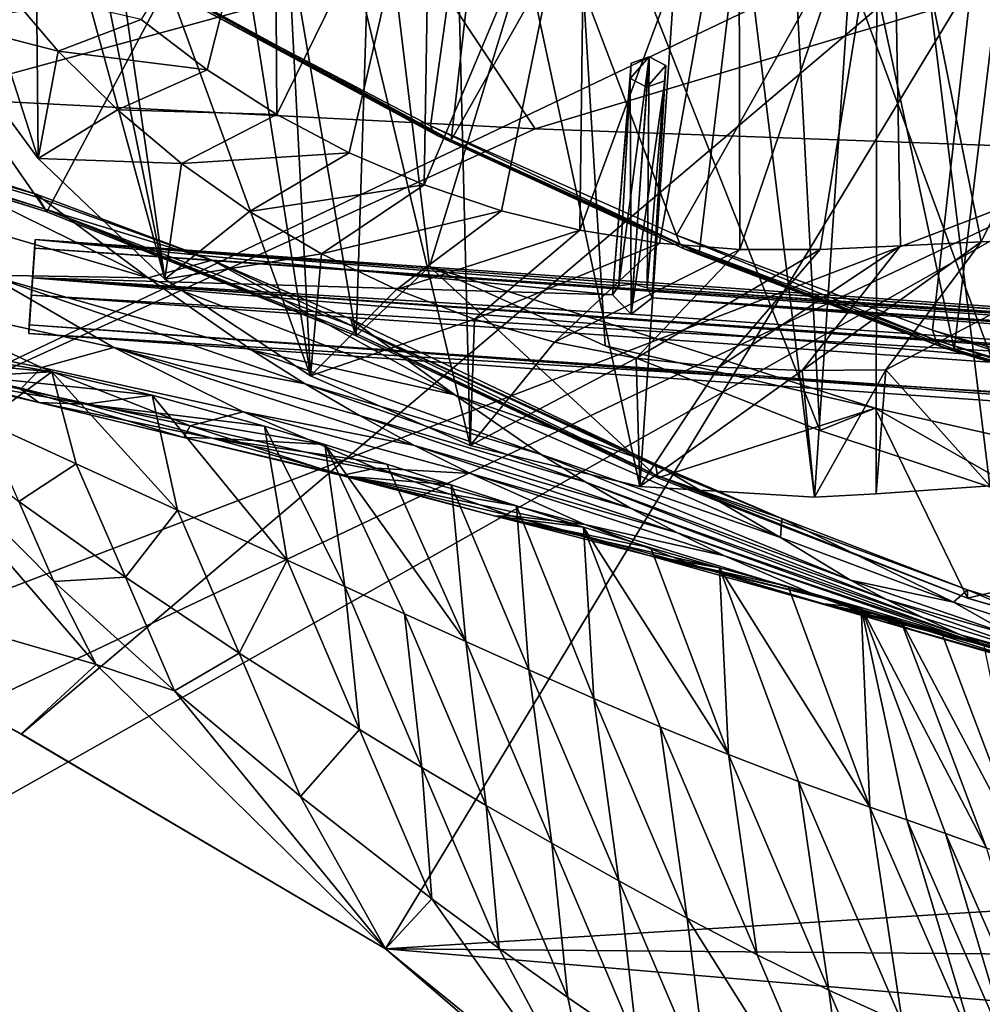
# Model space of a CAD drawing. Header units: metres. Extents: x -1204 to 0, y -809 to 0.
# Tile 42 of 111: x -834 to -738, y -173 to -74. Entities that reach past the tile are written whole.
import ezdxf

# ---------------------------------------------------------------- set-up
doc = ezdxf.new("R2010")
doc.units = ezdxf.units.M

msp = doc.modelspace()

# ---------------------------------------------------------------- linework, layer by layer
at = {"layer": 'top'}
for points in [[(-757.450012, -27.42668, 1612.108887), (-740.355225, -107.085678, 1610.022827), (-730.512573, -25.582121, 1612.157104)], [(-740.355225, -107.085678, 1610.022827), (-714.24292, -114.93203, 1609.817383), (-730.512573, -25.582121, 1612.157104)], [(-790.674377, -86.155815, 1610.570923), (-765.871826, -97.4786, 1610.274414), (-757.450012, -27.42668, 1612.108887)], [(-757.450012, -27.42668, 1612.108887), (-784.301086, -30.1759, 1612.036865), (-790.674377, -86.155815, 1610.570923)], [(-765.871826, -97.4786, 1610.274414), (-740.355225, -107.085678, 1610.022827), (-757.450012, -27.42668, 1612.108887)], [(-736.788635, -120.749123, 1978.164429), (-748.069763, -28.995476, 1923.042358), (-714.39856, -27.237112, 1927.931519)], [(-748.069763, -28.995476, 1923.042358), (-754.332581, -121.906952, 1975.491211), (-765.587646, -30.063871, 1920.776367)], [(-748.140564, -121.562469, 1976.471558), (-754.332581, -121.906952, 1975.491211), (-748.069763, -28.995476, 1923.042358)], [(-736.788635, -120.749123, 1978.164429), (-748.140564, -121.562469, 1976.471558), (-748.069763, -28.995476, 1923.042358)], [(-784.301086, -30.1759, 1612.036865), (-814.647522, -73.170044, 1610.911011), (-790.674377, -86.155815, 1610.570923)], [(-765.587646, -30.063871, 1920.776367), (-771.798828, -120.828613, 1972.507202), (-790.898926, -32.109669, 1920.439331)], [(-754.332581, -121.906952, 1975.491211), (-771.798828, -120.828613, 1972.507202), (-765.587646, -30.063871, 1920.776367)], [(-790.898926, -32.109669, 1920.439331), (-788.78186, -116.734779, 1969.294678), (-808.686646, -33.792519, 1922.572998)], [(-771.798828, -120.828613, 1972.507202), (-788.78186, -116.734779, 1969.294678), (-790.898926, -32.109669, 1920.439331)], [(-808.686646, -33.792519, 1922.572998), (-804.777344, -109.756699, 1965.985474), (-815.079163, -44.409603, 1929.704956)], [(-788.78186, -116.734779, 1969.294678), (-804.777344, -109.756699, 1965.985474), (-808.686646, -33.792519, 1922.572998)], [(-787.240356, -45.279537, 1505.960938), (-734.809998, -36.535965, 1504.771606), (-768.13324, -95.692345, 1536.804077)], [(-768.13324, -95.692345, 1536.804077), (-734.809998, -36.535965, 1504.771606), (-742.530334, -105.19384, 1544.038452)], [(-734.809998, -36.535965, 1504.771606), (-716.038818, -113.070786, 1549.889282), (-742.530334, -105.19384, 1544.038452)], [(-804.777344, -109.756699, 1965.985474), (-826.570435, -49.917286, 1935.948853), (-815.079163, -44.409603, 1929.704956)], [(-787.240356, -45.279537, 1505.960938), (-792.745178, -84.722649, 1528.31311), (-816.299011, -72.439209, 1518.692383)], [(-792.745178, -84.722649, 1528.31311), (-787.240356, -45.279537, 1505.960938), (-768.13324, -95.692345, 1536.804077)], [(-819.33728, -100.084259, 1962.731323), (-829.326843, -51.240635, 1937.44751), (-826.570435, -49.917286, 1935.948853)], [(-804.777344, -109.756699, 1965.985474), (-819.33728, -100.084259, 1962.731323), (-826.570435, -49.917286, 1935.948853)], [(-829.326843, -51.240635, 1937.44751), (-819.33728, -100.084259, 1962.731323), (-832.363892, -52.45652, 1939.333008)], [(-831.138855, -93.33786, 232.324524), (-862.974609, -83.479378, 222.794266), (-859.650696, -52.277069, 223.700287)], [(-831.138855, -93.33786, 232.324524), (-859.650696, -52.277069, 223.700287), (-809.299744, -52.277069, 239.960159)], [(-832.363892, -52.45652, 1939.333008), (-832.019165, -87.987991, 1959.707153), (-842.365417, -55.900284, 1946.702026)], [(-819.33728, -100.084259, 1962.731323), (-832.019165, -87.987991, 1959.707153), (-832.363892, -52.45652, 1939.333008)], [(-800.208008, -105.766708, 243.121201), (-831.138855, -93.33786, 232.324524), (-809.299744, -52.277069, 239.960159)], [(-821.716187, -74.085724, 2014.025635), (-815.103577, -79.135956, 2014.1073), (-808.348206, -52.277161, 2019.863647)], [(-808.348206, -52.277161, 2019.863647), (-815.103577, -79.135956, 2014.1073), (-808.143433, -83.590401, 2014.316162)], [(-800.208008, -105.766708, 243.121201), (-809.299744, -52.277069, 239.960159), (-798.478882, -52.277069, 243.703705)], [(-808.348206, -52.277161, 2019.863647), (-808.143433, -83.590401, 2014.316162), (-792.754272, -52.277145, 2021.986816)], [(-808.143433, -83.590401, 2014.316162), (-800.884155, -87.43351, 2014.643433), (-792.754272, -52.277145, 2021.986816)], [(-792.754272, -52.277145, 2021.986816), (-800.884155, -87.43351, 2014.643433), (-793.375122, -90.652084, 2015.080444)], [(-792.840942, -98.799965, 245.56424), (-800.208008, -105.766708, 243.121201), (-798.478882, -52.277069, 243.703705)], [(-778.604431, -52.277058, 229.640396), (-792.840942, -98.799965, 245.56424), (-798.478882, -52.277069, 243.703705)], [(-792.754272, -52.277145, 2021.986816), (-793.375122, -90.652084, 2015.080444), (-777.286316, -52.277134, 2023.933228)], [(-793.375122, -90.652084, 2015.080444), (-785.664246, -93.23658, 2015.618774), (-777.286316, -52.277134, 2023.933228)], [(-775.287537, -106.766068, 234.31459), (-792.840942, -98.799965, 245.56424), (-778.604431, -52.277058, 229.640396)], [(-777.286316, -52.277134, 2023.933228), (-785.664246, -93.23658, 2015.618774), (-777.799072, -95.179871, 2016.250854)], [(-753.794983, -115.237221, 222.556992), (-778.604431, -52.277058, 229.640396), (-757.117859, -52.277058, 216.831436)], [(-753.794983, -115.237221, 222.556992), (-775.287537, -106.766068, 234.31459), (-778.604431, -52.277058, 229.640396)], [(-777.286316, -52.277134, 2023.933228), (-777.799072, -95.179871, 2016.250854), (-761.890747, -52.277122, 2025.713257)], [(-777.799072, -95.179871, 2016.250854), (-769.826477, -96.477135, 2016.96936), (-761.890747, -52.277122, 2025.713257)], [(-761.890747, -52.277122, 2025.713257), (-769.826477, -96.477135, 2016.96936), (-761.793335, -97.126068, 2017.767578)], [(-761.890747, -52.277122, 2025.713257), (-761.793335, -97.126068, 2017.767578), (-746.517639, -52.277111, 2027.334717)], [(-761.793335, -97.126068, 2017.767578), (-753.745117, -97.126007, 2018.639893), (-746.517639, -52.277111, 2027.334717)], [(-731.189941, -122.726059, 212.32251), (-757.117859, -52.277058, 216.831436), (-734.251892, -52.277069, 205.580383)], [(-731.189941, -122.726059, 212.32251), (-753.794983, -115.237221, 222.556992), (-757.117859, -52.277058, 216.831436)], [(-746.517639, -52.277111, 2027.334717), (-753.745117, -97.126007, 2018.639893), (-745.706238, -96.733841, 2019.537842)], [(-737.661743, -96.357468, 2020.390869), (-715.730286, -52.277092, 2030.115234), (-746.517639, -52.277111, 2027.334717)], [(-745.706238, -96.733841, 2019.537842), (-737.661743, -96.357468, 2020.390869), (-746.517639, -52.277111, 2027.334717)], [(-737.661743, -96.357468, 2020.390869), (-721.556274, -95.669128, 2021.958374), (-715.730286, -52.277092, 2030.115234)], [(-832.019165, -87.987991, 1959.707153), (-842.235046, -74.138077, 1957.142944), (-842.365417, -55.900284, 1946.702026)], [(-859.926025, -70.288658, 664.562805), (-873.500305, -78.700768, 664.342468), (-731.955872, -59.277416, 664.851318)], [(-873.500305, -78.700768, 664.342468), (-871.09552, -125.626617, 663.113525), (-731.955872, -59.277416, 664.851318)], [(-731.955872, -59.277416, 664.851318), (-871.09552, -125.626617, 663.113525), (-833.702942, -145.61113, 662.590149)], [(-833.702942, -145.61113, 662.590149), (-797.272644, -167.11203, 662.0271), (-731.955872, -59.277416, 664.851318)], [(-797.272644, -167.11203, 662.0271), (-390.565918, -141.8452, 662.689331), (-731.955872, -59.277416, 664.851318)], [(-842.235046, -74.138077, 1957.142944), (-830.006592, -77.246262, 1986.159912), (-835.421387, -70.875832, 1985.577637)], [(-835.421387, -70.875832, 1985.577637), (-830.006592, -77.246262, 1986.159912), (-821.716187, -74.085724, 2014.025635)], [(-816.299011, -72.439209, 1518.692383), (-792.473267, -85.350365, 1548.85791), (-815.816833, -72.941521, 1564.793579)], [(-816.299011, -72.439209, 1518.692383), (-792.745178, -84.722649, 1528.31311), (-792.473267, -85.350365, 1548.85791)], [(-814.647522, -73.170044, 1610.911011), (-815.816833, -72.941521, 1564.793579), (-790.674377, -86.155815, 1610.570923)], [(-815.816833, -72.941521, 1564.793579), (-792.030457, -85.750954, 1569.421997), (-790.674377, -86.155815, 1610.570923)], [(-815.816833, -72.941521, 1564.793579), (-792.473267, -85.350365, 1548.85791), (-792.030457, -85.750954, 1569.421997)], [(-842.235046, -74.138077, 1957.142944), (-832.019165, -87.987991, 1959.707153), (-830.006592, -77.246262, 1986.159912)], [(-830.006592, -77.246262, 1986.159912), (-815.103577, -79.135956, 2014.1073), (-821.716187, -74.085724, 2014.025635)], [(-832.019165, -87.987991, 1959.707153), (-824.081238, -83.137268, 1986.866821), (-830.006592, -77.246262, 1986.159912)], [(-830.006592, -77.246262, 1986.159912), (-824.081238, -83.137268, 1986.866821), (-815.103577, -79.135956, 2014.1073)], [(-824.081238, -83.137268, 1986.866821), (-808.143433, -83.590401, 2014.316162), (-815.103577, -79.135956, 2014.1073)], [(-863.286255, -83.262291, 260.116638), (-831.319885, -93.064072, 260.116608), (-864.019165, -82.581322, 318.143005)], [(-864.019165, -82.581322, 318.143005), (-831.319885, -93.064072, 260.116608), (-832.011353, -91.907761, 318.143005)], [(-832.011353, -91.907761, 318.143005), (-832.214233, -91.571327, 329.956848), (-864.019165, -82.581322, 318.143005)], [(-832.214233, -91.571327, 329.956848), (-848.968994, -86.183487, 342.729401), (-864.019165, -82.581322, 318.143005)], [(-862.974609, -83.479378, 222.794266), (-831.138855, -93.33786, 232.324524), (-863.286255, -83.262291, 260.116638)], [(-863.286255, -83.262291, 260.116638), (-831.138855, -93.33786, 232.324524), (-831.319885, -93.064072, 260.116608)], [(-824.081238, -83.137268, 1986.866821), (-832.019165, -87.987991, 1959.707153), (-817.686768, -88.505203, 1987.686523)], [(-808.143433, -83.590401, 2014.316162), (-824.081238, -83.137268, 1986.866821), (-817.686768, -88.505203, 1987.686523)], [(-800.884155, -87.43351, 2014.643433), (-808.143433, -83.590401, 2014.316162), (-817.686768, -88.505203, 1987.686523)], [(-792.745178, -84.722649, 1528.31311), (-767.796021, -96.536797, 1555.140503), (-792.473267, -85.350365, 1548.85791)], [(-792.745178, -84.722649, 1528.31311), (-768.13324, -95.692345, 1536.804077), (-767.796021, -96.536797, 1555.140503)], [(-792.473267, -85.350365, 1548.85791), (-767.300232, -97.072105, 1573.50708), (-792.030457, -85.750954, 1569.421997)], [(-792.473267, -85.350365, 1548.85791), (-767.796021, -96.536797, 1555.140503), (-767.300232, -97.072105, 1573.50708)], [(-849.122559, -91.66227, 352.730255), (-848.968994, -86.183487, 342.729401), (-821.018921, -99.936012, 329.102356)], [(-848.968994, -86.183487, 342.729401), (-832.214233, -91.571327, 329.956848), (-821.018921, -99.936012, 329.102356)], [(-790.674377, -86.155815, 1610.570923), (-792.030457, -85.750954, 1569.421997), (-765.871826, -97.4786, 1610.274414)], [(-792.030457, -85.750954, 1569.421997), (-767.300232, -97.072105, 1573.50708), (-765.871826, -97.4786, 1610.274414)], [(-800.884155, -87.43351, 2014.643433), (-817.686768, -88.505203, 1987.686523), (-810.867554, -93.314499, 1988.60498)], [(-793.375122, -90.652084, 2015.080444), (-800.884155, -87.43351, 2014.643433), (-810.867554, -93.314499, 1988.60498)], [(-832.019165, -87.987991, 1959.707153), (-819.33728, -100.084259, 1962.731323), (-817.686768, -88.505203, 1987.686523)], [(-817.686768, -88.505203, 1987.686523), (-819.33728, -100.084259, 1962.731323), (-810.867554, -93.314499, 1988.60498)], [(-810.867554, -93.314499, 1988.60498), (-803.672607, -97.530952, 1989.607788), (-793.375122, -90.652084, 2015.080444)], [(-803.672607, -97.530952, 1989.607788), (-785.664246, -93.23658, 2015.618774), (-793.375122, -90.652084, 2015.080444)], [(-832.011353, -91.907761, 318.143005), (-814.612305, -98.172981, 318.146851), (-832.214233, -91.571327, 329.956848)], [(-821.018921, -99.936012, 329.102356), (-832.214233, -91.571327, 329.956848), (-814.612305, -98.172981, 318.146851)], [(-849.122559, -91.66227, 352.730255), (-821.018921, -99.936012, 329.102356), (-836.999268, -99.67646, 352.732849)], [(-831.319885, -93.064072, 260.116608), (-814.612305, -98.172981, 318.146851), (-832.011353, -91.907761, 318.143005)], [(-831.138855, -93.33786, 232.324524), (-800.208008, -105.766708, 243.121201), (-831.319885, -93.064072, 260.116608)], [(-831.319885, -93.064072, 260.116608), (-800.208008, -105.766708, 243.121201), (-800.281433, -105.498802, 260.116577)], [(-814.612305, -98.172981, 318.146851), (-831.319885, -93.064072, 260.116608), (-800.517578, -104.783661, 289.134308)], [(-800.517578, -104.783661, 289.134308), (-831.319885, -93.064072, 260.116608), (-800.281433, -105.498802, 260.116577)], [(-819.33728, -100.084259, 1962.731323), (-803.672607, -97.530952, 1989.607788), (-810.867554, -93.314499, 1988.60498)], [(-803.672607, -97.530952, 1989.607788), (-796.152771, -101.126846, 1990.680786), (-785.664246, -93.23658, 2015.618774)], [(-796.152771, -101.126846, 1990.680786), (-777.799072, -95.179871, 2016.250854), (-785.664246, -93.23658, 2015.618774)], [(-777.799072, -95.179871, 2016.250854), (-796.152771, -101.126846, 1990.680786), (-788.360474, -104.079041, 1991.809937)], [(-769.826477, -96.477135, 2016.96936), (-777.799072, -95.179871, 2016.250854), (-788.360474, -104.079041, 1991.809937)], [(-769.826477, -96.477135, 2016.96936), (-788.360474, -104.079041, 1991.809937), (-780.349243, -106.367691, 1992.982178)], [(-761.793335, -97.126068, 2017.767578), (-769.826477, -96.477135, 2016.96936), (-780.349243, -106.367691, 1992.982178)], [(-768.13324, -95.692345, 1536.804077), (-742.19696, -106.192886, 1560.491821), (-767.796021, -96.536797, 1555.140503)], [(-768.13324, -95.692345, 1536.804077), (-742.530334, -105.19384, 1544.038452), (-742.19696, -106.192886, 1560.491821)], [(-767.796021, -96.536797, 1555.140503), (-741.717407, -106.801109, 1576.986328), (-767.300232, -97.072105, 1573.50708)], [(-767.796021, -96.536797, 1555.140503), (-742.19696, -106.192886, 1560.491821), (-741.717407, -106.801109, 1576.986328)], [(-747.17804, -109.166832, 1997.776367), (-737.661743, -96.357468, 2020.390869), (-755.554688, -109.219688, 1996.618286)], [(-737.661743, -96.357468, 2020.390869), (-745.706238, -96.733841, 2019.537842), (-755.554688, -109.219688, 1996.618286)], [(-736.788635, -120.749123, 1978.164429), (-721.556274, -95.669128, 2021.958374), (-747.17804, -109.166832, 1997.776367)], [(-721.556274, -95.669128, 2021.958374), (-737.661743, -96.357468, 2020.390869), (-747.17804, -109.166832, 1997.776367)], [(-819.33728, -100.084259, 1962.731323), (-804.777344, -109.756699, 1965.985474), (-803.672607, -97.530952, 1989.607788)], [(-804.777344, -109.756699, 1965.985474), (-796.152771, -101.126846, 1990.680786), (-803.672607, -97.530952, 1989.607788)], [(-780.349243, -106.367691, 1992.982178), (-772.175781, -107.977486, 1994.184448), (-761.793335, -97.126068, 2017.767578)], [(-772.175781, -107.977486, 1994.184448), (-753.745117, -97.126007, 2018.639893), (-761.793335, -97.126068, 2017.767578)], [(-772.175781, -107.977486, 1994.184448), (-763.894897, -108.899025, 1995.405273), (-753.745117, -97.126007, 2018.639893)], [(-765.871826, -97.4786, 1610.274414), (-767.300232, -97.072105, 1573.50708), (-741.080627, -107.063438, 1593.502563)], [(-767.300232, -97.072105, 1573.50708), (-741.717407, -106.801109, 1576.986328), (-741.080627, -107.063438, 1593.502563)], [(-741.080627, -107.063438, 1593.502563), (-740.355225, -107.085678, 1610.022827), (-765.871826, -97.4786, 1610.274414)], [(-763.894897, -108.899025, 1995.405273), (-745.706238, -96.733841, 2019.537842), (-753.745117, -97.126007, 2018.639893)], [(-755.554688, -109.219688, 1996.618286), (-745.706238, -96.733841, 2019.537842), (-763.894897, -108.899025, 1995.405273)], [(-821.018921, -99.936012, 329.102356), (-814.612305, -98.172981, 318.146851), (-790.328125, -111.64492, 308.829956)], [(-800.742859, -104.085236, 309.879242), (-814.612305, -98.172981, 318.146851), (-800.517578, -104.783661, 289.134308)], [(-814.612305, -98.172981, 318.146851), (-800.742859, -104.085236, 309.879242), (-790.328125, -111.64492, 308.829956)], [(-770.010315, -119.953979, 252.472122), (-800.208008, -105.766708, 243.121201), (-792.840942, -98.799965, 245.56424)], [(-792.840942, -98.799965, 245.56424), (-775.287537, -106.766068, 234.31459), (-748.266907, -113.002869, 258.144501)], [(-748.266907, -113.002869, 258.144501), (-770.010315, -119.953979, 252.472122), (-792.840942, -98.799965, 245.56424)], [(-846.234741, -102.185127, 378.835938), (-836.999268, -99.67646, 352.732849), (-824.440063, -106.915031, 352.735474)], [(-836.999268, -99.67646, 352.732849), (-821.018921, -99.936012, 329.102356), (-810.644775, -107.179428, 329.151794)], [(-824.440063, -106.915031, 352.735474), (-836.999268, -99.67646, 352.732849), (-805.303955, -110.539612, 329.176483)], [(-836.999268, -99.67646, 352.732849), (-810.644775, -107.179428, 329.151794), (-805.303955, -110.539612, 329.176483)], [(-821.018921, -99.936012, 329.102356), (-790.328125, -111.64492, 308.829956), (-810.644775, -107.179428, 329.151794)], [(-796.152771, -101.126846, 1990.680786), (-804.777344, -109.756699, 1965.985474), (-788.360474, -104.079041, 1991.809937)], [(-849.849976, -105.346359, 406.655945), (-846.234741, -102.185127, 378.835938), (-831.696533, -108.908058, 378.859131)], [(-831.696533, -108.908058, 378.859131), (-846.234741, -102.185127, 378.835938), (-824.440063, -106.915031, 352.735474)], [(-804.777344, -109.756699, 1965.985474), (-788.78186, -116.734779, 1969.294678), (-788.360474, -104.079041, 1991.809937)], [(-800.517578, -104.783661, 289.134308), (-770.224976, -118.579277, 294.506897), (-800.742859, -104.085236, 309.879242)], [(-790.328125, -111.64492, 308.829956), (-800.742859, -104.085236, 309.879242), (-770.224976, -118.579277, 294.506897)], [(-788.360474, -104.079041, 1991.809937), (-788.78186, -116.734779, 1969.294678), (-780.349243, -106.367691, 1992.982178)], [(-849.077209, -107.91317, 436.005005), (-849.849976, -105.346359, 406.655945), (-833.792603, -111.095642, 406.72171)], [(-833.792603, -111.095642, 406.72171), (-849.849976, -105.346359, 406.655945), (-831.696533, -108.908058, 378.859131)], [(-770.032593, -119.772644, 260.116547), (-770.189148, -118.804642, 289.134308), (-800.517578, -104.783661, 289.134308)], [(-770.189148, -118.804642, 289.134308), (-770.224976, -118.579277, 294.506897), (-800.517578, -104.783661, 289.134308)], [(-800.281433, -105.498802, 260.116577), (-770.032593, -119.772644, 260.116547), (-800.517578, -104.783661, 289.134308)], [(-742.530334, -105.19384, 1544.038452), (-715.782837, -114.190636, 1564.817383), (-742.19696, -106.192886, 1560.491821)], [(-742.530334, -105.19384, 1544.038452), (-716.038818, -113.070786, 1549.889282), (-715.782837, -114.190636, 1564.817383)], [(-800.208008, -105.766708, 243.121201), (-770.010315, -119.953979, 252.472122), (-800.281433, -105.498802, 260.116577)], [(-800.281433, -105.498802, 260.116577), (-770.010315, -119.953979, 252.472122), (-770.032593, -119.772644, 260.116547)], [(-788.78186, -116.734779, 1969.294678), (-772.175781, -107.977486, 1994.184448), (-780.349243, -106.367691, 1992.982178)], [(-742.19696, -106.192886, 1560.491821), (-715.3927, -114.837654, 1579.796997), (-741.717407, -106.801109, 1576.986328)], [(-742.19696, -106.192886, 1560.491821), (-715.782837, -114.190636, 1564.817383), (-715.3927, -114.837654, 1579.796997)], [(-824.440063, -106.915031, 352.735474), (-811.498596, -113.355629, 352.738068), (-831.696533, -108.908058, 378.859131)], [(-811.498596, -113.355629, 352.738068), (-824.440063, -106.915031, 352.735474), (-794.344849, -116.723595, 329.225708)], [(-794.344849, -116.723595, 329.225708), (-824.440063, -106.915031, 352.735474), (-799.86853, -113.721886, 329.201111)], [(-824.440063, -106.915031, 352.735474), (-805.303955, -110.539612, 329.176483), (-799.86853, -113.721886, 329.201111)], [(-810.644775, -107.179428, 329.151794), (-790.328125, -111.64492, 308.829956), (-781.675293, -117.638611, 308.989624)], [(-805.303955, -110.539612, 329.176483), (-810.644775, -107.179428, 329.151794), (-781.675293, -117.638611, 308.989624)], [(-775.287537, -106.766068, 234.31459), (-753.794983, -115.237221, 222.556992), (-748.266907, -113.002869, 258.144501)], [(-741.080627, -107.063438, 1593.502563), (-741.717407, -106.801109, 1576.986328), (-714.858459, -115.052544, 1594.804443)], [(-741.717407, -106.801109, 1576.986328), (-715.3927, -114.837654, 1579.796997), (-714.858459, -115.052544, 1594.804443)], [(-714.858459, -115.052544, 1594.804443), (-714.24292, -114.93203, 1609.817383), (-741.080627, -107.063438, 1593.502563)], [(-714.24292, -114.93203, 1609.817383), (-740.355225, -107.085678, 1610.022827), (-741.080627, -107.063438, 1593.502563)], [(-871.095581, -125.62664, 628.364624), (-853.110107, -107.494972, 628.364624), (-826.206299, -138.639328, 628.36499)], [(-833.962402, -122.333694, 597.546204), (-830.465027, -130.328339, 613.20105), (-853.110107, -107.494972, 628.364624)], [(-853.110107, -107.494972, 628.364624), (-830.465027, -130.328339, 613.20105), (-826.206299, -138.639328, 628.36499)], [(-831.957886, -112.422943, 436.173706), (-849.077209, -107.91317, 436.005005), (-833.792603, -111.095642, 406.72171)], [(-831.957886, -112.422943, 436.173706), (-845.049133, -109.391365, 466.80072), (-849.077209, -107.91317, 436.005005)], [(-838.666077, -109.791351, 498.823608), (-830.664551, -109.363869, 531.60437), (-848.636353, -107.693932, 531.061218)], [(-830.664551, -109.363869, 531.60437), (-839.436279, -107.831955, 563.987915), (-848.636353, -107.693932, 531.061218)], [(-837.460205, -114.338928, 581.892944), (-839.436279, -107.831955, 563.987915), (-830.664551, -109.363869, 531.60437)], [(-788.78186, -116.734779, 1969.294678), (-771.798828, -120.828613, 1972.507202), (-772.175781, -107.977486, 1994.184448)], [(-771.798828, -120.828613, 1972.507202), (-763.894897, -108.899025, 1995.405273), (-772.175781, -107.977486, 1994.184448)], [(-820.599731, -111.689644, 499.291931), (-830.664551, -109.363869, 531.60437), (-838.666077, -109.791351, 498.823608)], [(-830.664551, -109.363869, 531.60437), (-828.20282, -118.565155, 559.406799), (-837.460205, -114.338928, 581.892944)], [(-831.696533, -108.908058, 378.859131), (-816.816101, -114.758751, 378.882263), (-833.792603, -111.095642, 406.72171)], [(-811.498596, -113.355629, 352.738068), (-816.816101, -114.758751, 378.882263), (-831.696533, -108.908058, 378.859131)], [(-820.599731, -111.689644, 499.291931), (-818.062561, -123.191505, 537.396118), (-830.664551, -109.363869, 531.60437)], [(-818.062561, -123.191505, 537.396118), (-828.20282, -118.565155, 559.406799), (-830.664551, -109.363869, 531.60437)], [(-763.894897, -108.899025, 1995.405273), (-771.798828, -120.828613, 1972.507202), (-755.554688, -109.219688, 1996.618286)], [(-771.798828, -120.828613, 1972.507202), (-754.332581, -121.906952, 1975.491211), (-755.554688, -109.219688, 1996.618286)], [(-755.554688, -109.219688, 1996.618286), (-754.332581, -121.906952, 1975.491211), (-747.17804, -109.166832, 1997.776367)], [(-754.332581, -121.906952, 1975.491211), (-748.140564, -121.562469, 1976.471558), (-747.17804, -109.166832, 1997.776367)], [(-747.17804, -109.166832, 1997.776367), (-748.140564, -121.562469, 1976.471558), (-736.788635, -120.749123, 1978.164429)], [(-838.666077, -109.791351, 498.823608), (-845.049133, -109.391365, 466.80072), (-827.275513, -112.573555, 467.121796)], [(-845.049133, -109.391365, 466.80072), (-831.957886, -112.422943, 436.173706), (-827.275513, -112.573555, 467.121796)], [(-827.275513, -112.573555, 467.121796), (-820.599731, -111.689644, 499.291931), (-838.666077, -109.791351, 498.823608)], [(-816.816101, -114.758751, 378.882263), (-817.450073, -115.920982, 406.787262), (-833.792603, -111.095642, 406.72171)], [(-833.792603, -111.095642, 406.72171), (-817.450073, -115.920982, 406.787262), (-831.957886, -112.422943, 436.173706)], [(-799.86853, -113.721886, 329.201111), (-805.303955, -110.539612, 329.176483), (-777.213196, -120.40844, 309.069305)], [(-777.213196, -120.40844, 309.069305), (-805.303955, -110.539612, 329.176483), (-781.675293, -117.638611, 308.989624)], [(-827.275513, -112.573555, 467.121796), (-809.350647, -114.795921, 467.441833), (-820.599731, -111.689644, 499.291931)], [(-809.350647, -114.795921, 467.441833), (-807.096924, -128.197418, 515.846741), (-820.599731, -111.689644, 499.291931)], [(-807.096924, -128.197418, 515.846741), (-818.062561, -123.191505, 537.396118), (-820.599731, -111.689644, 499.291931)], [(-790.328125, -111.64492, 308.829956), (-757.726624, -125.917099, 292.222198), (-781.675293, -117.638611, 308.989624)], [(-790.328125, -111.64492, 308.829956), (-770.224976, -118.579277, 294.506897), (-757.726624, -125.917099, 292.222198)], [(-827.275513, -112.573555, 467.121796), (-831.957886, -112.422943, 436.173706), (-814.61676, -115.980675, 436.341858)], [(-831.957886, -112.422943, 436.173706), (-817.450073, -115.920982, 406.787262), (-814.61676, -115.980675, 436.341858)], [(-814.61676, -115.980675, 436.341858), (-803.339722, -116.617836, 451.832703), (-827.275513, -112.573555, 467.121796)], [(-803.339722, -116.617836, 451.832703), (-809.350647, -114.795921, 467.441833), (-827.275513, -112.573555, 467.121796)], [(-739.031982, -131.991699, 260.292664), (-770.010315, -119.953979, 252.472122), (-748.266907, -113.002869, 258.144501)], [(-748.266907, -113.002869, 258.144501), (-753.794983, -115.237221, 222.556992), (-731.189941, -122.726059, 212.32251)], [(-748.266907, -113.002869, 258.144501), (-731.189941, -122.726059, 212.32251), (-702.272766, -123.331383, 267.344452)], [(-702.272766, -123.331383, 267.344452), (-739.031982, -131.991699, 260.292664), (-748.266907, -113.002869, 258.144501)], [(-811.498596, -113.355629, 352.738068), (-798.227661, -118.980667, 352.740662), (-816.816101, -114.758751, 378.882263)], [(-798.227661, -118.980667, 352.740662), (-811.498596, -113.355629, 352.738068), (-788.73877, -119.542694, 329.250275)], [(-788.73877, -119.542694, 329.250275), (-811.498596, -113.355629, 352.738068), (-794.344849, -116.723595, 329.225708)], [(-794.344849, -116.723595, 329.225708), (-799.86853, -113.721886, 329.201111), (-772.667542, -123.023781, 309.148865)], [(-772.667542, -123.023781, 309.148865), (-799.86853, -113.721886, 329.201111), (-777.213196, -120.40844, 309.069305)], [(-828.20282, -118.565155, 559.406799), (-833.962402, -122.333694, 597.546204), (-837.460205, -114.338928, 581.892944)], [(-816.816101, -114.758751, 378.882263), (-801.65155, -119.722481, 378.905334), (-817.450073, -115.920982, 406.787262)], [(-798.227661, -118.980667, 352.740662), (-801.65155, -119.722481, 378.905334), (-816.816101, -114.758751, 378.882263)], [(-803.339722, -116.617836, 451.832703), (-801.322205, -130.837326, 505.23996), (-809.350647, -114.795921, 467.441833)], [(-801.322205, -130.837326, 505.23996), (-807.096924, -128.197418, 515.846741), (-809.350647, -114.795921, 467.441833)], [(-814.61676, -115.980675, 436.341858), (-817.450073, -115.920982, 406.787262), (-800.878906, -119.813118, 406.8526)], [(-817.450073, -115.920982, 406.787262), (-801.65155, -119.722481, 378.905334), (-800.878906, -119.813118, 406.8526)], [(-800.878906, -119.813118, 406.8526), (-790.701477, -120.647064, 421.524475), (-814.61676, -115.980675, 436.341858)], [(-790.701477, -120.647064, 421.524475), (-797.112671, -118.581177, 436.509491), (-814.61676, -115.980675, 436.341858)], [(-814.61676, -115.980675, 436.341858), (-797.112671, -118.581177, 436.509491), (-803.339722, -116.617836, 451.832703)], [(-789.218933, -136.34256, 484.346222), (-795.361816, -133.558655, 494.74115), (-803.339722, -116.617836, 451.832703)], [(-795.361816, -133.558655, 494.74115), (-801.322205, -130.837326, 505.23996), (-803.339722, -116.617836, 451.832703)], [(-803.339722, -116.617836, 451.832703), (-797.112671, -118.581177, 436.509491), (-789.218933, -136.34256, 484.346222)], [(-788.73877, -119.542694, 329.250275), (-794.344849, -116.723595, 329.225708), (-768.043884, -125.4823, 309.228302)], [(-768.043884, -125.4823, 309.228302), (-794.344849, -116.723595, 329.225708), (-772.667542, -123.023781, 309.148865)], [(-781.675293, -117.638611, 308.989624), (-757.726624, -125.917099, 292.222198), (-750.736938, -130.191559, 292.464935)], [(-781.675293, -117.638611, 308.989624), (-750.736938, -130.191559, 292.464935), (-777.213196, -120.40844, 309.069305)], [(-823.282898, -129.914871, 582.488464), (-833.962402, -122.333694, 597.546204), (-828.20282, -118.565155, 559.406799)], [(-823.282898, -129.914871, 582.488464), (-828.20282, -118.565155, 559.406799), (-818.062561, -123.191505, 537.396118)], [(-784.681946, -123.775764, 352.743225), (-801.65155, -119.722481, 378.905334), (-798.227661, -118.980667, 352.740662)], [(-784.681946, -123.775764, 352.743225), (-798.227661, -118.980667, 352.740662), (-777.30365, -124.625511, 329.299286)], [(-777.30365, -124.625511, 329.299286), (-798.227661, -118.980667, 352.740662), (-788.73877, -119.542694, 329.250275)], [(-789.218933, -136.34256, 484.346222), (-797.112671, -118.581177, 436.509491), (-790.701477, -120.647064, 421.524475)], [(-757.585388, -124.031525, 289.182159), (-770.224976, -118.579277, 294.506897), (-770.189148, -118.804642, 289.134308)], [(-770.224976, -118.579277, 294.506897), (-757.585388, -124.031525, 289.182159), (-757.726624, -125.917099, 292.222198)], [(-757.585388, -124.031525, 289.182159), (-770.189148, -118.804642, 289.134308), (-770.032593, -119.772644, 260.116547)], [(-800.878906, -119.813118, 406.8526), (-801.65155, -119.722481, 378.905334), (-786.257568, -123.789612, 378.928345)], [(-801.65155, -119.722481, 378.905334), (-784.681946, -123.775764, 352.743225), (-786.257568, -123.789612, 378.928345)], [(-786.257568, -123.789612, 378.928345), (-777.455078, -124.884972, 392.720673), (-800.878906, -119.813118, 406.8526)], [(-777.455078, -124.884972, 392.720673), (-784.13739, -122.765961, 406.917725), (-800.878906, -119.813118, 406.8526)], [(-800.878906, -119.813118, 406.8526), (-784.13739, -122.765961, 406.917725), (-790.701477, -120.647064, 421.524475)], [(-777.30365, -124.625511, 329.299286), (-788.73877, -119.542694, 329.250275), (-763.34729, -127.782173, 309.307617)], [(-763.34729, -127.782173, 309.307617), (-788.73877, -119.542694, 329.250275), (-768.043884, -125.4823, 309.228302)], [(-770.010315, -119.953979, 252.472122), (-739.031982, -131.991699, 260.292664), (-770.032593, -119.772644, 260.116547)], [(-770.032593, -119.772644, 260.116547), (-739.031982, -131.991699, 260.292664), (-739.01178, -131.172745, 282.348328)], [(-739.01178, -131.172745, 282.348328), (-757.585388, -124.031525, 289.182159), (-770.032593, -119.772644, 260.116547)], [(-782.903076, -139.174744, 474.048126), (-789.218933, -136.34256, 484.346222), (-790.701477, -120.647064, 421.524475)], [(-790.701477, -120.647064, 421.524475), (-784.13739, -122.765961, 406.917725), (-782.903076, -139.174744, 474.048126)], [(-772.667542, -123.023781, 309.148865), (-777.213196, -120.40844, 309.069305), (-747.128662, -132.14183, 292.58606)], [(-777.213196, -120.40844, 309.069305), (-750.736938, -130.191559, 292.464935), (-747.128662, -132.14183, 292.58606)], [(-830.465027, -130.328339, 613.20105), (-833.962402, -122.333694, 597.546204), (-823.282898, -129.914871, 582.488464)], [(-784.13739, -122.765961, 406.917725), (-776.418701, -142.02919, 463.839508), (-782.903076, -139.174744, 474.048126)], [(-784.13739, -122.765961, 406.917725), (-777.455078, -124.884972, 392.720673), (-776.418701, -142.02919, 463.839508)], [(-768.043884, -125.4823, 309.228302), (-772.667542, -123.023781, 309.148865), (-743.450623, -133.964874, 292.707001)], [(-772.667542, -123.023781, 309.148865), (-747.128662, -132.14183, 292.58606), (-743.450623, -133.964874, 292.707001)], [(-811.905457, -137.522476, 567.687439), (-823.282898, -129.914871, 582.488464), (-818.062561, -123.191505, 537.396118)], [(-818.062561, -123.191505, 537.396118), (-807.096924, -128.197418, 515.846741), (-811.905457, -137.522476, 567.687439)], [(-786.257568, -123.789612, 378.928345), (-784.681946, -123.775764, 352.743225), (-770.913147, -127.731331, 352.745819)], [(-770.913147, -127.731331, 352.745819), (-763.844177, -128.958725, 365.637115), (-786.257568, -123.789612, 378.928345)], [(-763.844177, -128.958725, 365.637115), (-770.690918, -126.953499, 378.951263), (-786.257568, -123.789612, 378.928345)], [(-786.257568, -123.789612, 378.928345), (-770.690918, -126.953499, 378.951263), (-777.455078, -124.884972, 392.720673)], [(-770.913147, -127.731331, 352.745819), (-784.681946, -123.775764, 352.743225), (-765.612915, -128.956894, 329.348145)], [(-765.612915, -128.956894, 329.348145), (-784.681946, -123.775764, 352.743225), (-777.30365, -124.625511, 329.299286)], [(-757.726624, -125.917099, 292.222198), (-757.585388, -124.031525, 289.182159), (-740.433167, -132.393921, 285.164185)], [(-757.585388, -124.031525, 289.182159), (-739.01178, -131.172745, 282.348328), (-740.433167, -132.393921, 285.164185)], [(-706.920105, -141.408524, 266.580566), (-739.031982, -131.991699, 260.292664), (-702.272766, -123.331383, 267.344452)], [(-777.455078, -124.884972, 392.720673), (-769.767639, -144.873718, 453.712982), (-776.418701, -142.02919, 463.839508)], [(-769.767639, -144.873718, 453.712982), (-777.455078, -124.884972, 392.720673), (-762.945801, -147.654465, 443.660492)], [(-777.455078, -124.884972, 392.720673), (-770.690918, -126.953499, 378.951263), (-762.945801, -147.654465, 443.660492)], [(-765.612915, -128.956894, 329.348145), (-777.30365, -124.625511, 329.299286), (-753.756653, -131.899307, 309.465912)], [(-753.756653, -131.899307, 309.465912), (-777.30365, -124.625511, 329.299286), (-763.34729, -127.782173, 309.307617)], [(-833.702942, -145.61113, 662.590149), (-871.09552, -125.626617, 663.113525), (-871.095581, -125.62664, 628.364624)], [(-833.72821, -145.596878, 628.364624), (-871.095581, -125.62664, 628.364624), (-826.206299, -138.639328, 628.36499)], [(-833.72821, -145.596878, 628.364624), (-833.702942, -145.61113, 662.590149), (-871.095581, -125.62664, 628.364624)], [(-763.34729, -127.782173, 309.307617), (-768.043884, -125.4823, 309.228302), (-739.707275, -135.658737, 292.827759)], [(-768.043884, -125.4823, 309.228302), (-743.450623, -133.964874, 292.707001), (-739.707275, -135.658737, 292.827759)], [(-757.726624, -125.917099, 292.222198), (-740.433167, -132.393921, 285.164185), (-750.736938, -130.191559, 292.464935)], [(-770.690918, -126.953499, 378.951263), (-763.844177, -128.958725, 365.637115), (-762.945801, -147.654465, 443.660492)], [(-749.6698, -132.929947, 340.601013), (-770.913147, -127.731331, 352.745819), (-753.713867, -132.527725, 329.396851)], [(-753.713867, -132.527725, 329.396851), (-770.913147, -127.731331, 352.745819), (-765.612915, -128.956894, 329.348145)], [(-749.6698, -132.929947, 340.601013), (-756.974854, -130.840515, 352.748383), (-770.913147, -127.731331, 352.745819)], [(-756.974854, -130.840515, 352.748383), (-763.844177, -128.958725, 365.637115), (-770.913147, -127.731331, 352.745819)], [(-739.707275, -135.658737, 292.827759), (-735.902954, -137.221909, 292.948364), (-763.34729, -127.782173, 309.307617)], [(-735.902954, -137.221909, 292.948364), (-753.756653, -131.899307, 309.465912), (-763.34729, -127.782173, 309.307617)], [(-807.096924, -128.197418, 515.846741), (-799.865051, -145.141479, 553.165283), (-811.905457, -137.522476, 567.687439)], [(-799.865051, -145.141479, 553.165283), (-807.096924, -128.197418, 515.846741), (-801.322205, -130.837326, 505.23996)], [(-753.713867, -132.527725, 329.396851), (-765.612915, -128.956894, 329.348145), (-743.939026, -135.363251, 309.623657)], [(-743.939026, -135.363251, 309.623657), (-765.612915, -128.956894, 329.348145), (-753.756653, -131.899307, 309.465912)], [(-763.844177, -128.958725, 365.637115), (-755.939514, -150.352722, 433.688721), (-762.945801, -147.654465, 443.660492)], [(-755.939514, -150.352722, 433.688721), (-763.844177, -128.958725, 365.637115), (-748.783142, -152.918121, 423.766235)], [(-763.844177, -128.958725, 365.637115), (-756.974854, -130.840515, 352.748383), (-748.783142, -152.918121, 423.766235)], [(-818.362732, -141.264877, 605.569763), (-830.465027, -130.328339, 613.20105), (-823.282898, -129.914871, 582.488464)], [(-818.362732, -141.264877, 605.569763), (-823.282898, -129.914871, 582.488464), (-811.905457, -137.522476, 567.687439)], [(-830.465027, -130.328339, 613.20105), (-818.362732, -141.264877, 605.569763), (-826.206299, -138.639328, 628.36499)], [(-799.865051, -145.141479, 553.165283), (-801.322205, -130.837326, 505.23996), (-793.606689, -148.951706, 546.014221)], [(-793.606689, -148.951706, 546.014221), (-801.322205, -130.837326, 505.23996), (-795.361816, -133.558655, 494.74115)], [(-748.783142, -152.918121, 423.766235), (-756.974854, -130.840515, 352.748383), (-749.6698, -132.929947, 340.601013)], [(-750.736938, -130.191559, 292.464935), (-740.433167, -132.393921, 285.164185), (-734.308472, -135.85257, 285.450531)], [(-747.128662, -132.14183, 292.58606), (-750.736938, -130.191559, 292.464935), (-734.308472, -135.85257, 285.450531)], [(-743.939026, -135.363251, 309.623657), (-753.756653, -131.899307, 309.465912), (-728.128845, -139.950546, 293.188965)], [(-753.756653, -131.899307, 309.465912), (-735.902954, -137.221909, 292.948364), (-728.128845, -139.950546, 293.188965)], [(-740.433167, -132.393921, 285.164185), (-739.01178, -131.172745, 282.348328), (-722.524292, -138.160522, 279.016296)], [(-739.031982, -131.991699, 260.292664), (-706.963135, -141.113266, 273.260742), (-739.01178, -131.172745, 282.348328)], [(-739.031982, -131.991699, 260.292664), (-706.920105, -141.408524, 266.580566), (-706.963135, -141.113266, 273.260742)], [(-739.01178, -131.172745, 282.348328), (-706.963135, -141.113266, 273.260742), (-722.524292, -138.160522, 279.016296)], [(-733.007996, -137.831436, 319.240784), (-753.713867, -132.527725, 329.396851), (-733.935852, -138.165771, 309.780945)], [(-733.935852, -138.165771, 309.780945), (-753.713867, -132.527725, 329.396851), (-743.939026, -135.363251, 309.623657)], [(-733.007996, -137.831436, 319.240784), (-737.406067, -136.579071, 324.227661), (-753.713867, -132.527725, 329.396851)], [(-737.406067, -136.579071, 324.227661), (-741.655212, -135.331406, 329.445404), (-753.713867, -132.527725, 329.396851)], [(-753.713867, -132.527725, 329.396851), (-741.655212, -135.331406, 329.445404), (-745.746338, -134.10704, 334.901245)], [(-745.746338, -134.10704, 334.901245), (-749.6698, -132.929947, 340.601013), (-753.713867, -132.527725, 329.396851)], [(-745.746338, -134.10704, 334.901245), (-737.125061, -157.011215, 409.575043), (-749.6698, -132.929947, 340.601013)], [(-737.125061, -157.011215, 409.575043), (-741.202209, -155.570221, 414.143372), (-749.6698, -132.929947, 340.601013)], [(-749.6698, -132.929947, 340.601013), (-741.202209, -155.570221, 414.143372), (-745.084717, -154.201874, 418.879944)], [(-749.6698, -132.929947, 340.601013), (-745.084717, -154.201874, 418.879944), (-748.783142, -152.918121, 423.766235)], [(-743.450623, -133.964874, 292.707001), (-747.128662, -132.14183, 292.58606), (-727.919678, -138.867783, 285.736084)], [(-727.919678, -138.867783, 285.736084), (-747.128662, -132.14183, 292.58606), (-734.308472, -135.85257, 285.450531)], [(-740.433167, -132.393921, 285.164185), (-722.524292, -138.160522, 279.016296), (-734.308472, -135.85257, 285.450531)], [(-787.194641, -152.756485, 538.938538), (-795.361816, -133.558655, 494.74115), (-789.218933, -136.34256, 484.346222)], [(-795.361816, -133.558655, 494.74115), (-787.194641, -152.756485, 538.938538), (-793.606689, -148.951706, 546.014221)], [(-739.707275, -135.658737, 292.827759), (-743.450623, -133.964874, 292.707001), (-727.919678, -138.867783, 285.736084)], [(-741.655212, -135.331406, 329.445404), (-732.863159, -158.490784, 405.171509), (-745.746338, -134.10704, 334.901245)], [(-732.863159, -158.490784, 405.171509), (-737.125061, -157.011215, 409.575043), (-745.746338, -134.10704, 334.901245)], [(-733.935852, -138.165771, 309.780945), (-743.939026, -135.363251, 309.623657), (-720.164429, -142.140839, 293.428802)], [(-720.164429, -142.140839, 293.428802), (-743.939026, -135.363251, 309.623657), (-728.128845, -139.950546, 293.188965)], [(-741.655212, -135.331406, 329.445404), (-737.406067, -136.579071, 324.227661), (-732.863159, -158.490784, 405.171509)], [(-727.919678, -138.867783, 285.736084), (-721.297974, -141.426163, 286.020782), (-739.707275, -135.658737, 292.827759)], [(-721.297974, -141.426163, 286.020782), (-735.902954, -137.221909, 292.948364), (-739.707275, -135.658737, 292.827759)], [(-780.622986, -156.534317, 531.939026), (-789.218933, -136.34256, 484.346222), (-782.903076, -139.174744, 474.048126)], [(-780.622986, -156.534317, 531.939026), (-787.194641, -152.756485, 538.938538), (-789.218933, -136.34256, 484.346222)], [(-805.748169, -151.853653, 597.978882), (-818.362732, -141.264877, 605.569763), (-811.905457, -137.522476, 567.687439)], [(-811.905457, -137.522476, 567.687439), (-799.865051, -145.141479, 553.165283), (-805.748169, -151.853653, 597.978882)], [(-797.272644, -167.11203, 628.364624), (-833.72821, -145.596878, 628.364624), (-826.206299, -138.639328, 628.36499)], [(-826.206299, -138.639328, 628.36499), (-818.362732, -141.264877, 605.569763), (-797.272644, -167.11203, 628.364624)], [(-773.909912, -160.294296, 525.014587), (-780.622986, -156.534317, 531.939026), (-782.903076, -139.174744, 474.048126)], [(-782.903076, -139.174744, 474.048126), (-776.418701, -142.02919, 463.839508), (-773.909912, -160.294296, 525.014587)], [(-818.362732, -141.264877, 605.569763), (-805.748169, -151.853653, 597.978882), (-797.272644, -167.11203, 628.364624)], [(-797.272644, -167.11203, 662.0271), (-421.121307, -170.231323, 661.945862), (-390.565918, -141.8452, 662.689331)], [(-776.418701, -142.02919, 463.839508), (-767.058655, -164.022842, 518.164001), (-773.909912, -160.294296, 525.014587)], [(-776.418701, -142.02919, 463.839508), (-769.767639, -144.873718, 453.712982), (-767.058655, -164.022842, 518.164001)], [(-797.272644, -167.11203, 628.364624), (-797.272644, -167.11203, 662.0271), (-833.72821, -145.596878, 628.364624)], [(-797.272644, -167.11203, 662.0271), (-833.702942, -145.61113, 662.590149), (-833.72821, -145.596878, 628.364624)], [(-805.748169, -151.853653, 597.978882), (-799.865051, -145.141479, 553.165283), (-792.632996, -162.085754, 590.483765)], [(-792.632996, -162.085754, 590.483765), (-799.865051, -145.141479, 553.165283), (-793.606689, -148.951706, 546.014221)], [(-769.767639, -144.873718, 453.712982), (-760.065186, -167.694702, 511.385681), (-767.058655, -164.022842, 518.164001)], [(-760.065186, -167.694702, 511.385681), (-769.767639, -144.873718, 453.712982), (-762.945801, -147.654465, 443.660492)], [(-762.945801, -147.654465, 443.660492), (-755.939514, -150.352722, 433.688721), (-752.892517, -171.224625, 504.678192)], [(-752.892517, -171.224625, 504.678192), (-760.065186, -167.694702, 511.385681), (-762.945801, -147.654465, 443.660492)], [(-787.194641, -152.756485, 538.938538), (-785.89093, -167.066299, 586.78833), (-793.606689, -148.951706, 546.014221)], [(-793.606689, -148.951706, 546.014221), (-785.89093, -167.066299, 586.78833), (-792.632996, -162.085754, 590.483765)], [(-755.939514, -150.352722, 433.688721), (-745.527405, -174.585373, 498.048553), (-752.892517, -171.224625, 504.678192)], [(-755.939514, -150.352722, 433.688721), (-748.783142, -152.918121, 423.766235), (-745.527405, -174.585373, 498.048553)], [(-797.272644, -167.11203, 628.364624), (-805.748169, -151.853653, 597.978882), (-792.632996, -162.085754, 590.483765)], [(-779.027222, -171.954514, 583.135681), (-787.194641, -152.756485, 538.938538), (-780.622986, -156.534317, 531.939026)], [(-785.89093, -167.066299, 586.78833), (-787.194641, -152.756485, 538.938538), (-779.027222, -171.954514, 583.135681)], [(-748.783142, -152.918121, 423.766235), (-737.993164, -177.746994, 491.480804), (-745.527405, -174.585373, 498.048553)], [(-745.084717, -154.201874, 418.879944), (-737.993164, -177.746994, 491.480804), (-748.783142, -152.918121, 423.766235)], [(-741.202209, -155.570221, 414.143372), (-734.129089, -179.281494, 488.255066), (-745.084717, -154.201874, 418.879944)], [(-745.084717, -154.201874, 418.879944), (-734.129089, -179.281494, 488.255066), (-737.993164, -177.746994, 491.480804)], [(-730.144409, -180.832718, 485.128632), (-734.129089, -179.281494, 488.255066), (-741.202209, -155.570221, 414.143372)], [(-741.202209, -155.570221, 414.143372), (-737.125061, -157.011215, 409.575043), (-730.144409, -180.832718, 485.128632)], [(-772.026794, -176.726257, 579.531555), (-780.622986, -156.534317, 531.939026), (-773.909912, -160.294296, 525.014587)], [(-772.026794, -176.726257, 579.531555), (-779.027222, -171.954514, 583.135681), (-780.622986, -156.534317, 531.939026)], [(-764.916565, -181.414001, 575.980713), (-772.026794, -176.726257, 579.531555), (-773.909912, -160.294296, 525.014587)], [(-773.909912, -160.294296, 525.014587), (-767.058655, -164.022842, 518.164001), (-764.916565, -181.414001, 575.980713)], [(-797.272644, -167.11203, 628.364624), (-792.632996, -162.085754, 590.483765), (-776.198181, -185.213669, 628.365112)], [(-792.632996, -162.085754, 590.483765), (-785.89093, -167.066299, 586.78833), (-776.198181, -185.213669, 628.365112)], [(-767.058655, -164.022842, 518.164001), (-750.362549, -190.515839, 569.057983), (-764.916565, -181.414001, 575.980713)], [(-767.058655, -164.022842, 518.164001), (-760.065186, -167.694702, 511.385681), (-750.362549, -190.515839, 569.057983)], [(-797.272644, -167.11203, 662.0271), (-797.272644, -167.11203, 628.364624), (-756.035461, -200.712067, 661.147095)], [(-797.272644, -167.11203, 628.364624), (-776.198181, -185.213669, 628.365112), (-756.035461, -200.712067, 661.147095)], [(-756.035461, -200.712067, 661.147095), (-453.574677, -196.426483, 661.259766), (-797.272644, -167.11203, 662.0271)], [(-453.574677, -196.426483, 661.259766), (-421.121307, -170.231323, 661.945862), (-797.272644, -167.11203, 662.0271)], [(-776.198181, -185.213669, 628.365112), (-785.89093, -167.066299, 586.78833), (-779.027222, -171.954514, 583.135681)], [(-760.065186, -167.694702, 511.385681), (-752.892517, -171.224625, 504.678192), (-750.362549, -190.515839, 569.057983)], [(-752.892517, -171.224625, 504.678192), (-745.527405, -174.585373, 498.048553), (-742.83905, -194.794922, 565.695435)], [(-750.362549, -190.515839, 569.057983), (-752.892517, -171.224625, 504.678192), (-742.83905, -194.794922, 565.695435)], [(-776.198181, -185.213669, 628.365112), (-779.027222, -171.954514, 583.135681), (-772.026794, -176.726257, 579.531555)]]:
    msp.add_3dface(points, dxfattribs=at)
at = {"layer": 'top0123413'}
for points in [[(-772.660889, -78.464905, 1605.076416), (-773.899658, -100.744141, 1632.311035), (-770.879578, -77.821548, 1605.719238)], [(-773.899658, -100.744141, 1632.311035), (-772.467651, -100.531967, 1632.850586), (-770.879578, -77.821548, 1605.719238)], [(-772.767761, -79.993263, 1603.790894), (-770.879578, -77.821548, 1605.719238), (-771.093323, -80.878258, 1603.148071)], [(-772.767761, -79.993263, 1603.790894), (-772.660889, -78.464905, 1605.076416), (-770.879578, -77.821548, 1605.719238)], [(-770.879578, -77.821548, 1605.719238), (-772.467651, -100.531967, 1632.850586), (-771.079041, -100.941261, 1632.311035)], [(-770.879578, -77.821548, 1605.719238), (-769.2052, -78.706551, 1605.076416), (-771.093323, -80.878258, 1603.148071)], [(-769.2052, -78.706551, 1605.076416), (-770.879578, -77.821548, 1605.719238), (-771.079041, -100.941261, 1632.311035)], [(-772.767761, -79.993263, 1603.790894), (-774.550903, -101.653183, 1631.245239), (-772.660889, -78.464905, 1605.076416)], [(-774.550903, -101.653183, 1631.245239), (-773.899658, -100.744141, 1632.311035), (-772.660889, -78.464905, 1605.076416)], [(-771.093323, -80.878258, 1603.148071), (-769.2052, -78.706551, 1605.076416), (-769.312073, -80.234901, 1603.790894)], [(-769.2052, -78.706551, 1605.076416), (-771.079041, -100.941261, 1632.311035), (-770.56073, -101.93219, 1631.245239)], [(-769.312073, -80.234901, 1603.790894), (-769.2052, -78.706551, 1605.076416), (-770.56073, -101.93219, 1631.245239)], [(-772.681396, -103.588684, 1630.279419), (-774.550903, -101.653183, 1631.245239), (-772.767761, -79.993263, 1603.790894)], [(-771.093323, -80.878258, 1603.148071), (-772.681396, -103.588684, 1630.279419), (-772.767761, -79.993263, 1603.790894)], [(-771.093323, -80.878258, 1603.148071), (-769.312073, -80.234901, 1603.790894), (-772.681396, -103.588684, 1630.279419)], [(-769.312073, -80.234901, 1603.790894), (-770.56073, -101.93219, 1631.245239), (-772.681396, -103.588684, 1630.279419)], [(-832.306091, -96.126373, 1633.365356), (-774.550903, -101.653183, 1631.245239), (-832.573303, -99.947258, 1630.151367)], [(-832.366699, -96.992493, 1638.289429), (-832.306091, -96.126373, 1633.365356), (-832.573303, -99.947258, 1630.151367)], [(-433.280487, -124.028961, 1633.365356), (-832.306091, -96.126373, 1633.365356), (-832.366699, -96.992493, 1638.289429)], [(-772.467651, -100.531967, 1632.850586), (-773.899658, -100.744141, 1632.311035), (-832.306091, -96.126373, 1633.365356)], [(-773.899658, -100.744141, 1632.311035), (-774.550903, -101.653183, 1631.245239), (-832.306091, -96.126373, 1633.365356)], [(-832.306091, -96.126373, 1633.365356), (-433.280487, -124.028961, 1633.365356), (-772.467651, -100.531967, 1632.850586)], [(-433.341064, -124.895088, 1638.289429), (-832.366699, -96.992493, 1638.289429), (-832.694458, -101.679512, 1639.999512)], [(-832.694458, -101.679512, 1639.999512), (-832.366699, -96.992493, 1638.289429), (-832.573303, -99.947258, 1630.151367)], [(-433.341064, -124.895088, 1638.289429), (-433.280487, -124.028961, 1633.365356), (-832.366699, -96.992493, 1638.289429)], [(-832.901062, -104.634277, 1631.861572), (-832.573303, -99.947258, 1630.151367), (-433.875427, -132.536865, 1631.861572)], [(-832.694458, -101.679512, 1639.999512), (-832.573303, -99.947258, 1630.151367), (-832.901062, -104.634277, 1631.861572)], [(-832.573303, -99.947258, 1630.151367), (-433.547668, -127.849854, 1630.151367), (-433.875427, -132.536865, 1631.861572)], [(-774.550903, -101.653183, 1631.245239), (-772.681396, -103.588684, 1630.279419), (-832.573303, -99.947258, 1630.151367)], [(-832.573303, -99.947258, 1630.151367), (-772.681396, -103.588684, 1630.279419), (-493.363495, -123.120499, 1630.279419)], [(-832.573303, -99.947258, 1630.151367), (-493.363495, -123.120499, 1630.279419), (-433.547668, -127.849854, 1630.151367)], [(-433.280487, -124.028961, 1633.365356), (-493.14975, -120.063782, 1632.850586), (-772.467651, -100.531967, 1632.850586)], [(-772.467651, -100.531967, 1632.850586), (-493.14975, -120.063782, 1632.850586), (-771.079041, -100.941261, 1632.311035)], [(-493.14975, -120.063782, 1632.850586), (-494.581726, -120.275948, 1632.311035), (-771.079041, -100.941261, 1632.311035)], [(-771.079041, -100.941261, 1632.311035), (-494.581726, -120.275948, 1632.311035), (-770.56073, -101.93219, 1631.245239)], [(-433.668793, -129.582108, 1639.999512), (-832.694458, -101.679512, 1639.999512), (-832.961609, -105.500404, 1636.785522)], [(-832.961609, -105.500404, 1636.785522), (-832.694458, -101.679512, 1639.999512), (-832.901062, -104.634277, 1631.861572)], [(-433.668793, -129.582108, 1639.999512), (-433.341064, -124.895088, 1638.289429), (-832.694458, -101.679512, 1639.999512)], [(-772.681396, -103.588684, 1630.279419), (-770.56073, -101.93219, 1631.245239), (-493.363495, -123.120499, 1630.279419)], [(-493.363495, -123.120499, 1630.279419), (-770.56073, -101.93219, 1631.245239), (-495.232971, -121.184998, 1631.245239)], [(-770.56073, -101.93219, 1631.245239), (-494.581726, -120.275948, 1632.311035), (-495.232971, -121.184998, 1631.245239)], [(-832.961609, -105.500404, 1636.785522), (-832.901062, -104.634277, 1631.861572), (-433.936005, -133.403, 1636.785522)], [(-832.901062, -104.634277, 1631.861572), (-433.875427, -132.536865, 1631.861572), (-433.936005, -133.403, 1636.785522)], [(-433.936005, -133.403, 1636.785522), (-433.668793, -129.582108, 1639.999512), (-832.961609, -105.500404, 1636.785522)]]:
    msp.add_3dface(points, dxfattribs=at)
at = {"layer": 'top0123459'}
for points in [[(-887.021179, -753.244812, 90), (-1194.042358, -10, 90), (-633.427063, -638.481384, 90)], [(-1194.042358, -10, 90), (-626.241211, -632.856445, 90), (-633.427063, -638.481384, 90)], [(-10, -10, 90), (-602.021179, -625.846375, 90), (-1194.042358, -10, 90)], [(-602.021179, -625.846375, 90), (-610.037109, -626.560547, 90), (-1194.042358, -10, 90)], [(-1194.042358, -10, 90), (-610.037109, -626.560547, 90), (-618.258606, -628.853394, 90)], [(-618.258606, -628.853394, 90), (-626.241211, -632.856445, 90), (-1194.042358, -10, 90)], [(-857.205872, -66.861519, 141.246811), (-843.515747, -81.898308, 118.593521), (-793.424927, -68.236565, 141.351913)], [(-843.515747, -81.898308, 118.593521), (-782.271667, -85.030106, 118.538857), (-793.424927, -68.236565, 141.351913)], [(-793.424927, -68.236565, 141.351913), (-782.271667, -85.030106, 118.538857), (-729.63092, -69.219124, 141.418335)], [(-782.271667, -85.030106, 118.538857), (-720.814026, -87.26474, 118.499847), (-729.63092, -69.219124, 141.418335)], [(-1136.397095, -246.592377, 115.718773), (-782.271667, -85.030106, 118.538857), (-843.515747, -81.898308, 118.593521)], [(-720.814026, -87.26474, 118.499847), (-782.271667, -85.030106, 118.538857), (-1136.397095, -246.592377, 115.718773)], [(-613.877686, -606.131226, 109.443001), (-720.814026, -87.26474, 118.499847), (-1139.987671, -324.029175, 114.367111)], [(-720.814026, -87.26474, 118.499847), (-1138.536865, -284.940247, 115.049408), (-1139.987671, -324.029175, 114.367111)], [(-1138.536865, -284.940247, 115.049408), (-720.814026, -87.26474, 118.499847), (-1136.397095, -246.592377, 115.718773)]]:
    msp.add_3dface(points, dxfattribs=at)

doc.saveas('drawing.dxf')
